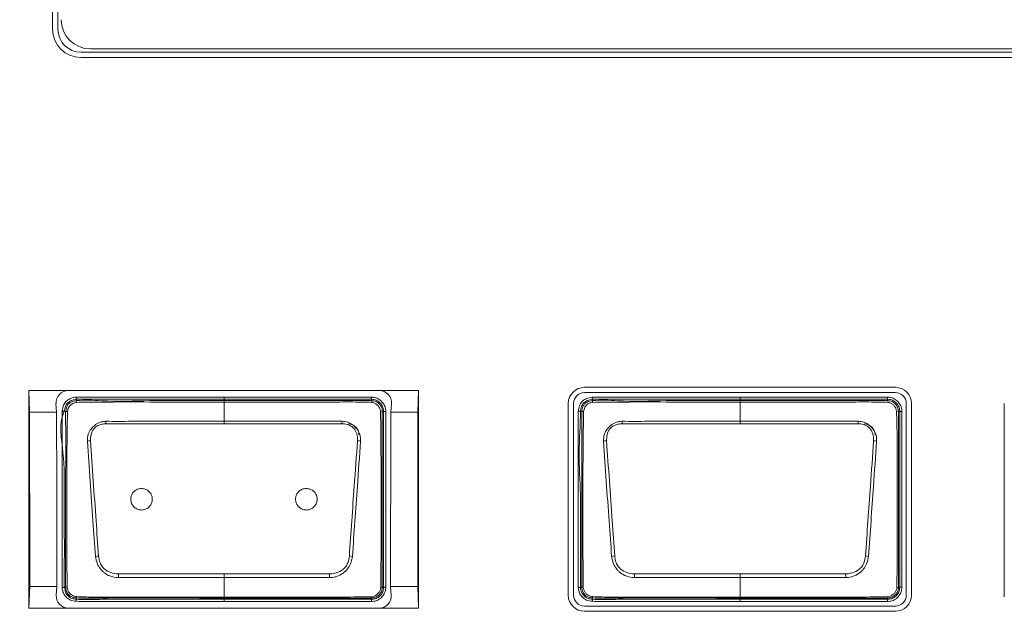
# Model space of a CAD drawing. Header units: millimetres. Extents: x 0 to 1118, y 0 to 864.
# Tile 239 of 248: x 851.07 to 862.42, y 689.43 to 696.25. Entities that reach past the tile are written whole.
import ezdxf

# ---------------------------------------------------------------- set-up
doc = ezdxf.new("R2010")
doc.units = ezdxf.units.MM
doc.styles.add('SLDTEXTSTYLE3', font='TXT', dxfattribs={"width": 0.605})
doc.dimstyles.new('SLDDIMSTYLE2', dxfattribs={"dimtxt": 3.175, "dimasz": 3.302, "dimexe": 0, "dimexo": 0.0625, "dimgap": 0.79375, "dimtad": 0, "dimtih": 1, "dimtoh": 1, "dimdec": 1, "dimlfac": 4, "dimrnd": 1e-09, "dimzin": 4, "dimdsep": 46, "dimtxsty": 'SLDTEXTSTYLE3', "dimsah": 1, "dimcen": 0.09, "dimadec": 0, "dimazin": 1, "dimtfac": 1, "dimtofl": 0, "dimtmove": 0, "dimatfit": 3, "dimfxl": 1, "dimfrac": 2, "dimtolj": 1, "dimtzin": 12, "dimarcsym": 0})

# ---------------------------------------------------------------- blocks, each defined once
blk = doc.blocks.new('_D_4')
at = {"color": 7, "linetype": 'Continuous', "lineweight": 0}
for p, q in [((672.61, 692.89), (672.61, 799.896)), ((911.768, 728.933), (911.768, 799.896)), ((672.61, 798.296), (786.156, 798.296)), ((911.768, 798.296), (798.221, 798.296))]:
    blk.add_line(p, q, dxfattribs=at)
for centre, start, end in [((791.604, 797.932), 153.4349, 206.5651), ((792.773, 797.932), 333.4349, 26.5651)]:
    blk.add_arc(centre, 5.448, start, end, dxfattribs=at)
for points in [[(672.61, 798.296), (675.912, 797.788), (675.912, 798.804)], [(911.768, 798.296), (908.466, 798.804), (908.466, 797.788)]]:
    blk.add_solid(points, dxfattribs=at)
at = {"color": 7, "linetype": 'Continuous', "lineweight": 0, "insert": (786.732, 799.588), "char_height": 3.175, "attachment_point": 1, "style": 'SLDTEXTSTYLE3'}
blk.add_mtext('957.0', dxfattribs=at)

msp = doc.modelspace()

# ---------------------------------------------------------------- linework, layer by layer
at = {"color": 7, "linetype": 'Continuous', "lineweight": 15}
for p, q in [((851.452, 713.467), (851.452, 696.142)), ((851.512, 696.142), (851.512, 713.467)), ((880.378, 695.877), (851.778, 695.877)), ((851.888, 695.915), (880.268, 695.915)), ((851.778, 695.817), (880.378, 695.817)), ((851.179, 691.977), (851.186, 691.727)), ((851.179, 691.977), (851.179, 689.467)), ((851.633, 691.977), (851.179, 691.977)), ((855.218, 691.977), (851.633, 691.977)), ((855.671, 691.977), (855.218, 691.977)), ((855.664, 691.727), (855.671, 691.977)), ((855.671, 689.467), (855.671, 691.977)), ((861.168, 692.014), (857.583, 692.014)), ((851.726, 691.875), (851.727, 691.86)), ((853.428, 691.9), (853.428, 691.875)), ((853.428, 691.9), (855.128, 691.9)), ((853.428, 691.86), (853.428, 691.875)), ((855.128, 691.875), (853.428, 691.875)), ((853.428, 691.86), (853.428, 691.844)), ((855.128, 691.875), (855.128, 691.9)), ((855.128, 691.86), (855.128, 691.875)), ((857.583, 691.953), (861.168, 691.953)), ((857.676, 691.875), (857.677, 691.86)), ((859.378, 691.875), (859.378, 691.9)), ((859.378, 691.9), (861.078, 691.9)), ((859.378, 691.86), (859.378, 691.875)), ((861.078, 691.875), (859.378, 691.875)), ((859.378, 691.86), (859.378, 691.844)), ((861.078, 691.875), (861.078, 691.9)), ((861.078, 691.86), (861.078, 691.875)), ((851.491, 691.827), (851.497, 691.727)), ((851.602, 691.735), (851.587, 691.737)), ((853.428, 691.622), (853.428, 691.844)), ((855.353, 691.727), (855.359, 691.827)), ((857.396, 691.827), (857.396, 689.617)), ((857.457, 689.617), (857.457, 691.827)), ((857.552, 691.735), (857.537, 691.737)), ((859.378, 691.622), (859.378, 691.844)), ((861.294, 691.827), (861.294, 689.617)), ((861.354, 689.617), (861.354, 691.827)), ((862.424, 691.827), (862.424, 689.599)), ((851.497, 691.727), (851.186, 691.727)), ((855.268, 691.735), (855.253, 691.735)), ((855.268, 689.71), (855.268, 691.735)), ((855.268, 691.735), (855.293, 691.735)), ((855.293, 691.735), (855.293, 689.71)), ((855.664, 691.727), (855.353, 691.727)), ((861.218, 691.735), (861.203, 691.735)), ((861.218, 689.71), (861.218, 691.735)), ((861.218, 691.735), (861.243, 691.735)), ((861.243, 691.735), (861.243, 689.71)), ((853.428, 691.594), (852.067, 691.594)), ((853.428, 691.622), (853.428, 691.594)), ((854.788, 691.594), (853.428, 691.594)), ((859.378, 691.594), (858.017, 691.594)), ((859.378, 691.622), (859.378, 691.594)), ((860.738, 691.594), (859.378, 691.594)), ((853.428, 689.862), (853.428, 689.819)), ((853.428, 689.593), (853.428, 689.819)), ((854.645, 689.819), (854.644, 689.862)), ((859.378, 689.862), (859.378, 689.819)), ((859.378, 689.593), (859.378, 689.819)), ((851.189, 689.717), (851.179, 689.467)), ((851.502, 689.717), (851.189, 689.717)), ((851.502, 689.717), (851.494, 689.617)), ((851.587, 689.708), (851.602, 689.71)), ((855.253, 689.71), (855.268, 689.71)), ((855.268, 689.71), (855.293, 689.71)), ((855.661, 689.717), (855.348, 689.717)), ((855.356, 689.617), (855.348, 689.717)), ((855.671, 689.467), (855.661, 689.717)), ((857.537, 689.708), (857.552, 689.71)), ((861.203, 689.71), (861.218, 689.71)), ((861.218, 689.71), (861.243, 689.71)), ((851.728, 689.586), (851.726, 689.571)), ((853.428, 689.593), (853.428, 689.584)), ((853.428, 689.584), (853.428, 689.569)), ((855.127, 689.569), (855.127, 689.584)), ((857.678, 689.586), (857.676, 689.571)), ((859.378, 689.593), (859.378, 689.584)), ((859.378, 689.584), (859.378, 689.569)), ((861.077, 689.569), (861.077, 689.584)), ((851.633, 689.467), (851.179, 689.467)), ((855.218, 689.467), (851.633, 689.467)), ((853.428, 689.569), (855.127, 689.569)), ((853.428, 689.569), (853.428, 689.544)), ((855.127, 689.544), (853.428, 689.544)), ((855.127, 689.569), (855.127, 689.544)), ((855.671, 689.467), (855.218, 689.467)), ((861.168, 689.491), (857.583, 689.491)), ((859.378, 689.569), (861.077, 689.569)), ((859.378, 689.544), (859.378, 689.569)), ((861.077, 689.544), (859.378, 689.544)), ((861.077, 689.569), (861.077, 689.544)), ((857.583, 689.431), (861.168, 689.431))]:
    msp.add_line(p, q, dxfattribs=at)
at = {"color": 7, "linetype": 'Continuous', "lineweight": 15, "flags": 128}
for points in [[(851.723, 691.9), (851.723, 691.895), (851.724, 691.891), (851.724, 691.886), (851.725, 691.883), (851.725, 691.88), (851.726, 691.877), (851.726, 691.876), (851.726, 691.875)], [(853.428, 691.875), (853.378, 691.875), (853.178, 691.875), (852.778, 691.875), (852.285, 691.875), (851.726, 691.875)], [(857.673, 691.9), (857.673, 691.895), (857.674, 691.891), (857.674, 691.886), (857.675, 691.883), (857.675, 691.88), (857.676, 691.877), (857.676, 691.876), (857.676, 691.875)], [(859.378, 691.875), (859.328, 691.875), (859.128, 691.875), (858.728, 691.875), (858.235, 691.875), (857.676, 691.875)], [(851.562, 691.74), (851.567, 691.739), (851.572, 691.739), (851.576, 691.738), (851.58, 691.738), (851.583, 691.737), (851.585, 691.737), (851.586, 691.737), (851.587, 691.737)], [(857.512, 691.74), (857.517, 691.739), (857.522, 691.739), (857.526, 691.738), (857.53, 691.738), (857.533, 691.737), (857.535, 691.737), (857.536, 691.737), (857.537, 691.737)], [(853.428, 691.622), (853.726, 691.622), (854.789, 691.622)], [(859.378, 691.622), (859.676, 691.622), (860.739, 691.622)], [(853.428, 689.819), (853.129, 689.819), (852.21, 689.819)], [(852.211, 689.862), (853.264, 689.862), (853.428, 689.862)], [(853.428, 689.862), (853.591, 689.862), (854.644, 689.862)], [(854.645, 689.819), (853.591, 689.819), (853.428, 689.819)], [(858.161, 689.862), (858.161, 689.856), (858.161, 689.85), (858.16, 689.844), (858.16, 689.838), (858.16, 689.833), (858.16, 689.828), (858.16, 689.823), (858.16, 689.819)], [(859.378, 689.819), (859.079, 689.819), (858.16, 689.819)], [(858.161, 689.862), (859.214, 689.862), (859.378, 689.862)], [(859.378, 689.862), (859.541, 689.862), (860.594, 689.862)], [(860.595, 689.819), (859.541, 689.819), (859.378, 689.819)], [(851.562, 689.705), (851.567, 689.706), (851.571, 689.706), (851.576, 689.707), (851.579, 689.707), (851.583, 689.707), (851.585, 689.708), (851.586, 689.708), (851.587, 689.708)], [(857.512, 689.705), (857.517, 689.706), (857.521, 689.706), (857.526, 689.707), (857.529, 689.707), (857.533, 689.707), (857.535, 689.708), (857.536, 689.708), (857.537, 689.708)]]:
    msp.add_lwpolyline(points, dxfattribs=at)
at = {"color": 7, "linetype": 'Continuous', "lineweight": 15}
for centre, radius, start, end in [((851.888, 696.252), 0.337, 180, 270), ((851.778, 696.142), 0.326, 180, 270), ((851.778, 696.142), 0.265, 180, 270), ((857.583, 691.827), 0.186, 90, 180), ((861.168, 691.827), 0.186, 0, 90), ((851.823, 691.853), 0.0956, 175.7993, 188.1142), ((855.099, 691.841), 0.034, 355.9124, 33.6799), ((857.583, 691.827), 0.126, 90, 180), ((857.772, 691.853), 0.0948, 175.7273, 188.1446), ((861.049, 691.841), 0.034, 355.9505, 33.6794), ((861.168, 691.827), 0.126, 0, 90), ((855.234, 691.705), 0.0357, 57.5184, 94.0756), ((861.184, 691.705), 0.0357, 57.5184, 94.0756), ((851.604, 691.606), 0.129, 81.4721, 90.8146), ((857.554, 691.606), 0.129, 81.4704, 90.8163), ((845.913, 691.352), 6.159, 2.2468, 2.5075), ((862.085, 691.307), 7.303, 177.5281, 177.748), ((854.859, 691.466), 0.125, 0, 90), ((850.72, 691.307), 7.303, 2.252, 2.4719), ((866.892, 691.352), 6.159, 177.4925, 177.7532), ((860.809, 691.466), 0.125, 0, 90), ((851.901, 691.051), 0.346, 92.0742, 97.8925), ((854.955, 691.051), 0.346, 82.1055, 87.9285), ((857.85, 691.051), 0.346, 92.0718, 97.8949), ((860.905, 691.051), 0.346, 82.1078, 87.9261), ((852.073, 689.213), 0.86, 96.0669, 98.4321), ((854.782, 689.208), 0.866, 81.5752, 83.9262), ((858.023, 689.208), 0.866, 96.0745, 98.4245), ((860.732, 689.214), 0.86, 81.5676, 83.9338), ((875.907, 689.082), 23.709, 178.1136, 178.2177), ((836.898, 689.082), 23.709, 1.7823, 1.8864), ((851.604, 689.828), 0.118, 269.0625, 277.557), ((855.236, 689.732), 0.0281, 266.5353, 305.8866), ((857.554, 689.828), 0.119, 269.0689, 277.5506), ((861.186, 689.732), 0.028, 266.5017, 305.9328), ((851.774, 689.595), 0.0475, 173.4259, 191.0375), ((855.111, 689.598), 0.0218, 320.4016, 2.6746), ((857.583, 689.617), 0.186, 180, 270), ((857.583, 689.617), 0.126, 180, 270), ((857.724, 689.595), 0.0473, 173.3975, 191.066), ((861.061, 689.598), 0.0218, 320.4589, 2.6173), ((861.168, 689.617), 0.186, 270, 0), ((861.168, 689.617), 0.126, 270, 0), ((833.758, 691.025), 18.027, 355.2928, 355.3722), ((866.037, 688.875), 8.389, 175.2472, 175.4179)]:
    msp.add_arc(centre, radius, start, end, dxfattribs=at)
for centre, major_axis, ratio, start_param, end_param in [((851.633, 691.835), (0, 0.142), 0.998298, 0, 1.629147), ((855.218, 691.835), (0, 0.142), 0.998298, 4.654038, 6.283185), ((850.921, 689.717), (0, 15.312), 0.017455, 4.712389, 4.844039), ((850.967, 689.717), (0, 15.312), 0.034921, 4.712389, 4.844039), ((855.883, 689.717), (0, 15.312), 0.034921, 1.439146, 1.570796), ((855.929, 689.717), (0, 15.312), 0.017455, 1.439146, 1.570796), ((851.633, 689.606), (0, 0.139), 0.997045, 1.493895, 3.141593), ((855.218, 689.606), (0, 0.139), 0.997045, 3.141593, 4.78929)]:
    msp.add_ellipse(centre, major_axis=major_axis, ratio=ratio, start_param=start_param, end_param=end_param, dxfattribs=at)
for points, knots in [([(851.562, 691.74), (851.566, 691.763), (851.572, 691.802), (851.604, 691.85), (851.644, 691.881), (851.686, 691.895), (851.713, 691.899), (851.723, 691.9)], [0, 0, 0, 0, 0.276233, 0.475056, 0.673985, 0.875324, 1, 1, 1, 1]), ([(851.726, 691.875), (851.726, 691.875), (851.705, 691.873), (851.67, 691.866), (851.628, 691.839), (851.6, 691.801), (851.591, 691.764), (851.588, 691.741), (851.587, 691.737)], [0, 0, 0, 0, 0.000069, 0.287539, 0.483941, 0.679069, 0.93686, 1, 1, 1, 1]), ([(851.602, 691.735), (851.602, 691.735), (851.611, 691.752), (851.608, 691.785), (851.634, 691.822), (851.665, 691.846), (851.698, 691.856), (851.72, 691.859), (851.727, 691.86), (851.727, 691.86)], [0, 0, 0, 0, 0.000085, 0.288375, 0.476848, 0.664019, 0.882768, 0.999923, 1, 1, 1, 1]), ([(851.723, 691.9), (851.858, 691.9), (852.129, 691.9), (852.697, 691.9), (853.13, 691.9), (853.428, 691.9)], [0, 0, 0, 0, 0.238092, 0.476192, 1, 1, 1, 1]), ([(851.727, 691.86), (851.727, 691.86), (851.822, 691.871), (852.106, 691.848), (852.574, 691.864), (853.045, 691.86), (853.33, 691.86), (853.428, 691.86)], [0, 0, 0, 0, 0.0000088, 0.1686192, 0.4982898, 0.8274341, 1, 1, 1, 1]), ([(853.428, 691.86), (853.614, 691.86), (853.987, 691.86), (854.432, 691.86), (854.771, 691.86), (854.965, 691.86), (855.087, 691.86), (855.128, 691.86), (855.128, 691.86)], [0, 0, 0, 0, 0.3291491, 0.6582938, 0.7848978, 0.9280243, 0.9999912, 1, 1, 1, 1]), ([(855.128, 691.9), (855.141, 691.899), (855.172, 691.897), (855.219, 691.876), (855.261, 691.838), (855.288, 691.789), (855.292, 691.752), (855.293, 691.735)], [0, 0, 0, 0, 0.151122, 0.365607, 0.580257, 0.795213, 1, 1, 1, 1]), ([(855.268, 691.735), (855.268, 691.735), (855.268, 691.75), (855.263, 691.781), (855.241, 691.823), (855.205, 691.855), (855.166, 691.873), (855.139, 691.875), (855.128, 691.875)], [0, 0, 0, 0, 0.000068, 0.204831, 0.419781, 0.634408, 0.848863, 1, 1, 1, 1]), ([(855.128, 691.86), (855.128, 691.86), (855.138, 691.86), (855.162, 691.857), (855.198, 691.841), (855.229, 691.812), (855.249, 691.775), (855.253, 691.748), (855.253, 691.735), (855.253, 691.735)], [0, 0, 0, 0, 0.000076, 0.159903, 0.374054, 0.588095, 0.794096, 0.999924, 1, 1, 1, 1]), ([(857.512, 691.74), (857.513, 691.745), (857.516, 691.77), (857.527, 691.813), (857.561, 691.858), (857.61, 691.89), (857.65, 691.896), (857.673, 691.9)], [0, 0, 0, 0, 0.058139, 0.312482, 0.516431, 0.720005, 1, 1, 1, 1]), ([(857.676, 691.875), (857.676, 691.875), (857.655, 691.873), (857.62, 691.866), (857.578, 691.839), (857.55, 691.801), (857.541, 691.764), (857.538, 691.741), (857.537, 691.737)], [0, 0, 0, 0, 0.000069, 0.287537, 0.483939, 0.679066, 0.936855, 1, 1, 1, 1]), ([(857.552, 691.735), (857.552, 691.735), (857.552, 691.754), (857.561, 691.785), (857.584, 691.823), (857.616, 691.847), (857.649, 691.856), (857.67, 691.859), (857.677, 691.86), (857.677, 691.86)], [0, 0, 0, 0, 0.000076, 0.292143, 0.481333, 0.668477, 0.889279, 0.999923, 1, 1, 1, 1]), ([(857.673, 691.9), (857.86, 691.9), (858.234, 691.9), (858.803, 691.9), (859.184, 691.9), (859.378, 691.9)], [0, 0, 0, 0, 0.329436, 0.6588719, 1, 1, 1, 1]), ([(857.677, 691.86), (857.677, 691.86), (857.772, 691.871), (858.056, 691.848), (858.524, 691.864), (858.995, 691.86), (859.28, 691.86), (859.378, 691.86)], [0, 0, 0, 0, 0.0000088, 0.16862, 0.498292, 0.8274378, 1, 1, 1, 1]), ([(859.378, 691.86), (859.564, 691.86), (859.937, 691.86), (860.382, 691.86), (860.721, 691.86), (860.915, 691.86), (861.037, 691.86), (861.078, 691.86), (861.078, 691.86)], [0, 0, 0, 0, 0.329149, 0.658298, 0.784898, 0.928029, 0.999991, 1, 1, 1, 1]), ([(861.078, 691.9), (861.091, 691.899), (861.122, 691.897), (861.169, 691.876), (861.211, 691.838), (861.238, 691.789), (861.242, 691.752), (861.243, 691.735)], [0, 0, 0, 0, 0.15112, 0.365628, 0.580254, 0.795221, 1, 1, 1, 1]), ([(861.218, 691.735), (861.218, 691.735), (861.218, 691.75), (861.213, 691.781), (861.191, 691.823), (861.155, 691.855), (861.116, 691.873), (861.089, 691.875), (861.078, 691.875)], [0, 0, 0, 0, 0.000068, 0.204822, 0.419785, 0.634383, 0.848866, 1, 1, 1, 1]), ([(861.078, 691.86), (861.078, 691.86), (861.088, 691.86), (861.112, 691.857), (861.148, 691.841), (861.179, 691.812), (861.199, 691.775), (861.203, 691.748), (861.203, 691.735), (861.203, 691.735)], [0, 0, 0, 0, 0.0000759, 0.1599021, 0.3740865, 0.5880976, 0.794097, 0.999924, 1, 1, 1, 1]), ([(851.587, 691.737), (851.587, 691.737), (851.516, 691.594), (851.592, 691.251), (851.585, 690.784), (851.588, 690.264), (851.587, 689.907), (851.587, 689.708)], [0, 0, 0, 0, 0.000008, 0.235196, 0.471316, 0.705749, 1, 1, 1, 1]), ([(851.562, 689.705), (851.562, 689.873), (851.562, 690.208), (851.562, 690.715), (851.562, 691.225), (851.562, 691.568), (851.562, 691.74)], [0, 0, 0, 0, 0.2472, 0.49439, 0.747195, 1, 1, 1, 1]), ([(851.728, 691.84), (851.721, 691.838), (851.702, 691.835), (851.675, 691.824), (851.652, 691.805), (851.632, 691.776), (851.627, 691.75), (851.623, 691.733)], [0, 0, 0, 0, 0.13483, 0.357153, 0.519713, 0.683252, 1, 1, 1, 1]), ([(853.428, 691.844), (853.328, 691.844), (853.044, 691.844), (852.573, 691.844), (852.106, 691.845), (851.824, 691.841), (851.728, 691.84)], [0, 0, 0, 0, 0.1755, 0.50192, 0.831625, 1, 1, 1, 1]), ([(855.133, 691.839), (855.09, 691.841), (854.966, 691.845), (854.762, 691.844), (854.438, 691.844), (854.032, 691.844), (853.669, 691.844), (853.467, 691.844), (853.428, 691.844)], [0, 0, 0, 0, 0.075738, 0.217696, 0.360253, 0.645409, 0.930556, 1, 1, 1, 1]), ([(855.231, 691.74), (855.23, 691.75), (855.226, 691.77), (855.209, 691.797), (855.185, 691.82), (855.159, 691.835), (855.14, 691.838), (855.133, 691.839)], [0, 0, 0, 0, 0.190909, 0.40666, 0.631045, 0.851519, 1, 1, 1, 1]), ([(855.235, 689.704), (855.236, 689.811), (855.239, 690.023), (855.238, 690.446), (855.239, 690.863), (855.238, 691.226), (855.237, 691.429), (855.237, 691.583), (855.233, 691.687), (855.231, 691.74)], [0, 0, 0, 0, 0.157294, 0.312474, 0.622468, 0.772195, 0.847355, 0.921427, 1, 1, 1, 1]), ([(857.512, 689.705), (857.512, 689.905), (857.512, 690.264), (857.512, 690.782), (857.512, 691.26), (857.512, 691.58), (857.512, 691.74)], [0, 0, 0, 0, 0.294817, 0.528637, 0.764318, 1, 1, 1, 1]), ([(857.537, 691.737), (857.537, 691.737), (857.537, 691.578), (857.509, 691.259), (857.544, 690.782), (857.535, 690.265), (857.536, 689.907), (857.537, 689.708)], [0, 0, 0, 0, 0.000007, 0.235195, 0.471316, 0.705749, 1, 1, 1, 1]), ([(857.678, 691.84), (857.671, 691.838), (857.653, 691.835), (857.626, 691.824), (857.602, 691.806), (857.582, 691.776), (857.577, 691.751), (857.573, 691.733)], [0, 0, 0, 0, 0.127477, 0.353009, 0.515855, 0.67968, 1, 1, 1, 1]), ([(859.378, 691.844), (859.278, 691.844), (858.994, 691.844), (858.523, 691.844), (858.056, 691.845), (857.774, 691.841), (857.678, 691.84)], [0, 0, 0, 0, 0.1755, 0.501916, 0.831625, 1, 1, 1, 1]), ([(861.083, 691.839), (861.04, 691.841), (860.916, 691.845), (860.712, 691.844), (860.388, 691.844), (859.982, 691.844), (859.619, 691.844), (859.417, 691.844), (859.378, 691.844)], [0, 0, 0, 0, 0.075737, 0.217696, 0.360251, 0.645411, 0.930557, 1, 1, 1, 1]), ([(861.181, 691.74), (861.18, 691.75), (861.176, 691.77), (861.159, 691.797), (861.135, 691.82), (861.109, 691.835), (861.091, 691.838), (861.083, 691.839)], [0, 0, 0, 0, 0.190904, 0.406686, 0.631078, 0.851515, 1, 1, 1, 1]), ([(861.185, 689.704), (861.186, 689.811), (861.189, 690.023), (861.188, 690.446), (861.189, 690.863), (861.188, 691.226), (861.187, 691.429), (861.187, 691.583), (861.183, 691.687), (861.181, 691.74)], [0, 0, 0, 0, 0.157294, 0.312474, 0.622468, 0.772195, 0.847355, 0.921427, 1, 1, 1, 1]), ([(851.602, 689.71), (851.602, 689.71), (851.602, 689.8), (851.602, 690.015), (851.602, 690.406), (851.601, 690.89), (851.605, 691.364), (851.602, 691.641), (851.602, 691.735), (851.602, 691.735)], [0, 0, 0, 0, 0.000008, 0.149192, 0.296266, 0.589844, 0.860507, 0.999993, 1, 1, 1, 1]), ([(851.623, 691.733), (851.622, 691.64), (851.617, 691.363), (851.616, 690.889), (851.617, 690.409), (851.616, 690.011), (851.619, 689.811), (851.62, 689.711)], [0, 0, 0, 0, 0.138888, 0.409934, 0.703873, 0.851045, 1, 1, 1, 1]), ([(855.253, 691.735), (855.253, 691.735), (855.253, 691.684), (855.253, 691.582), (855.253, 691.429), (855.253, 691.226), (855.253, 690.863), (855.253, 690.446), (855.253, 690.025), (855.253, 689.815), (855.253, 689.71), (855.253, 689.71)], [0, 0, 0, 0, 0.000007, 0.075686, 0.15099, 0.226275, 0.376845, 0.688419, 0.844208, 0.999993, 1, 1, 1, 1]), ([(857.552, 689.71), (857.552, 689.71), (857.552, 689.8), (857.552, 690.015), (857.552, 690.406), (857.551, 690.89), (857.555, 691.364), (857.552, 691.641), (857.552, 691.735), (857.552, 691.735)], [0, 0, 0, 0, 0.000008, 0.149192, 0.296266, 0.589844, 0.860507, 0.999993, 1, 1, 1, 1]), ([(857.573, 691.733), (857.572, 691.64), (857.567, 691.363), (857.566, 690.889), (857.567, 690.409), (857.566, 690.011), (857.569, 689.811), (857.57, 689.711)], [0, 0, 0, 0, 0.138888, 0.409935, 0.703873, 0.851045, 1, 1, 1, 1]), ([(861.203, 691.735), (861.203, 691.735), (861.203, 691.684), (861.203, 691.582), (861.203, 691.429), (861.203, 691.226), (861.203, 690.863), (861.203, 690.446), (861.203, 690.025), (861.203, 689.815), (861.203, 689.71), (861.203, 689.71)], [0, 0, 0, 0, 0.000007, 0.075686, 0.15099, 0.226275, 0.376845, 0.688419, 0.844208, 0.999993, 1, 1, 1, 1]), ([(851.853, 691.394), (851.854, 691.421), (851.856, 691.471), (851.885, 691.521), (851.915, 691.556), (851.951, 691.589), (852.006, 691.617), (852.048, 691.62), (852.066, 691.622)], [0, 0, 0, 0, 0.236041, 0.42619, 0.477743, 0.637262, 0.844617, 1, 1, 1, 1]), ([(852.067, 691.594), (852.051, 691.592), (852.014, 691.589), (851.963, 691.57), (851.917, 691.529), (851.89, 691.469), (851.889, 691.421), (851.888, 691.397)], [0, 0, 0, 0, 0.160657, 0.368998, 0.524124, 0.76287, 1, 1, 1, 1]), ([(852.066, 691.622), (852.116, 691.621), (852.265, 691.621), (852.514, 691.622), (852.815, 691.621), (853.12, 691.622), (853.325, 691.622), (853.428, 691.622)], [0, 0, 0, 0, 0.109646, 0.328736, 0.547826, 0.773916, 1, 1, 1, 1]), ([(854.967, 691.397), (854.967, 691.412), (854.967, 691.45), (854.951, 691.501), (854.927, 691.539), (854.895, 691.567), (854.849, 691.588), (854.808, 691.592), (854.788, 691.594)], [0, 0, 0, 0, 0.150041, 0.377629, 0.518715, 0.593819, 0.797698, 1, 1, 1, 1]), ([(854.789, 691.622), (854.812, 691.619), (854.858, 691.615), (854.907, 691.585), (854.943, 691.553), (854.976, 691.515), (854.994, 691.474), (855.002, 691.431), (855.002, 691.411), (855.002, 691.394)], [0, 0, 0, 0, 0.196951, 0.400469, 0.477518, 0.621983, 0.827104, 0.852197, 1, 1, 1, 1]), ([(857.803, 691.394), (857.804, 691.421), (857.806, 691.471), (857.835, 691.521), (857.865, 691.556), (857.901, 691.589), (857.956, 691.617), (857.998, 691.62), (858.016, 691.622)], [0, 0, 0, 0, 0.236034, 0.426179, 0.477732, 0.637248, 0.844599, 1, 1, 1, 1]), ([(858.017, 691.594), (858.001, 691.592), (857.964, 691.589), (857.913, 691.57), (857.867, 691.529), (857.84, 691.469), (857.839, 691.421), (857.838, 691.397)], [0, 0, 0, 0, 0.160633, 0.368998, 0.524125, 0.762872, 1, 1, 1, 1]), ([(858.016, 691.622), (858.066, 691.621), (858.215, 691.621), (858.464, 691.622), (858.765, 691.621), (859.07, 691.622), (859.275, 691.622), (859.378, 691.622)], [0, 0, 0, 0, 0.109647, 0.328738, 0.547829, 0.773914, 1, 1, 1, 1]), ([(860.917, 691.397), (860.917, 691.412), (860.917, 691.45), (860.901, 691.501), (860.877, 691.539), (860.845, 691.567), (860.799, 691.588), (860.758, 691.592), (860.738, 691.594)], [0, 0, 0, 0, 0.15004, 0.377633, 0.518719, 0.593822, 0.797699, 1, 1, 1, 1]), ([(860.739, 691.622), (860.762, 691.619), (860.809, 691.615), (860.857, 691.585), (860.893, 691.553), (860.926, 691.515), (860.944, 691.474), (860.952, 691.431), (860.952, 691.411), (860.952, 691.394)], [0, 0, 0, 0, 0.196952, 0.400472, 0.477521, 0.621987, 0.827101, 0.852194, 1, 1, 1, 1]), ([(851.888, 691.397), (851.899, 691.243), (851.921, 690.937), (851.952, 690.494), (851.972, 690.205), (851.982, 690.069)], [0, 0, 0, 0, 0.347305, 0.694424, 1, 1, 1, 1]), ([(854.873, 690.069), (854.883, 690.203), (854.901, 690.472), (854.932, 690.915), (854.955, 691.223), (854.967, 691.397)], [0, 0, 0, 0, 0.302974, 0.605825, 1, 1, 1, 1]), ([(857.838, 691.397), (857.849, 691.243), (857.871, 690.937), (857.902, 690.494), (857.922, 690.205), (857.932, 690.069)], [0, 0, 0, 0, 0.347305, 0.694424, 1, 1, 1, 1]), ([(860.823, 690.069), (860.833, 690.203), (860.851, 690.472), (860.882, 690.915), (860.905, 691.223), (860.917, 691.397)], [0, 0, 0, 0, 0.302974, 0.605825, 1, 1, 1, 1]), ([(851.947, 690.065), (851.937, 690.2), (851.916, 690.49), (851.885, 690.933), (851.864, 691.24), (851.853, 691.394)], [0, 0, 0, 0, 0.306049, 0.65253, 1, 1, 1, 1]), ([(855.002, 691.394), (854.99, 691.219), (854.968, 690.911), (854.937, 690.468), (854.918, 690.199), (854.908, 690.065)], [0, 0, 0, 0, 0.394267, 0.696551, 1, 1, 1, 1]), ([(857.897, 690.065), (857.887, 690.2), (857.866, 690.49), (857.835, 690.933), (857.814, 691.24), (857.803, 691.394)], [0, 0, 0, 0, 0.306049, 0.65253, 1, 1, 1, 1]), ([(860.952, 691.394), (860.94, 691.219), (860.918, 690.911), (860.887, 690.468), (860.868, 690.199), (860.858, 690.065)], [0, 0, 0, 0, 0.394267, 0.696551, 1, 1, 1, 1]), ([(852.478, 690.847), (852.492, 690.846), (852.519, 690.843), (852.557, 690.822), (852.585, 690.79), (852.601, 690.751), (852.603, 690.709), (852.591, 690.668), (852.567, 690.633), (852.532, 690.609), (852.491, 690.597), (852.448, 690.6), (852.409, 690.617), (852.378, 690.645), (852.357, 690.683), (852.351, 690.724), (852.358, 690.766), (852.379, 690.803), (852.411, 690.831), (852.446, 690.845), (852.469, 690.847), (852.478, 690.847)], [0, 0, 0, 0, 0.053664, 0.107335, 0.161011, 0.2147, 0.268405, 0.322117, 0.375826, 0.429523, 0.483202, 0.536873, 0.590541, 0.644206, 0.697895, 0.751596, 0.805308, 0.85902, 0.912718, 0.966401, 1, 1, 1, 1]), ([(854.378, 690.847), (854.392, 690.846), (854.419, 690.843), (854.457, 690.822), (854.485, 690.79), (854.501, 690.751), (854.503, 690.709), (854.491, 690.668), (854.467, 690.633), (854.432, 690.609), (854.391, 690.597), (854.348, 690.6), (854.309, 690.617), (854.278, 690.645), (854.257, 690.683), (854.251, 690.724), (854.258, 690.766), (854.279, 690.803), (854.311, 690.831), (854.346, 690.845), (854.369, 690.847), (854.378, 690.847)], [0, 0, 0, 0, 0.053664, 0.107335, 0.161005, 0.214697, 0.268402, 0.322112, 0.375826, 0.429523, 0.483202, 0.536864, 0.590532, 0.644205, 0.697889, 0.75159, 0.805301, 0.859013, 0.912717, 0.966401, 1, 1, 1, 1]), ([(852.21, 689.819), (852.176, 689.823), (852.118, 689.829), (852.059, 689.865), (852.024, 689.896), (851.995, 689.93), (851.961, 689.984), (851.952, 690.035), (851.947, 690.065)], [0, 0, 0, 0, 0.256998, 0.435762, 0.518339, 0.608052, 0.775868, 1, 1, 1, 1]), ([(851.982, 690.069), (851.986, 690.043), (851.993, 689.998), (852.019, 689.948), (852.06, 689.907), (852.122, 689.871), (852.181, 689.865), (852.211, 689.862)], [0, 0, 0, 0, 0.2314657, 0.3974148, 0.4815279, 0.7415602, 1, 1, 1, 1]), ([(854.644, 689.862), (854.663, 689.864), (854.712, 689.867), (854.775, 689.894), (854.829, 689.937), (854.862, 689.996), (854.869, 690.042), (854.873, 690.069)], [0, 0, 0, 0, 0.1694213, 0.4225235, 0.5936394, 0.76357, 1, 1, 1, 1]), ([(854.908, 690.065), (854.903, 690.035), (854.894, 689.982), (854.852, 689.918), (854.799, 689.864), (854.747, 689.838), (854.694, 689.823), (854.667, 689.821), (854.645, 689.819)], [0, 0, 0, 0, 0.2290497, 0.4012089, 0.5780335, 0.7973716, 0.8335759, 1, 1, 1, 1]), ([(858.16, 689.819), (858.126, 689.823), (858.068, 689.829), (858.009, 689.865), (857.974, 689.896), (857.945, 689.93), (857.911, 689.984), (857.902, 690.035), (857.897, 690.065)], [0, 0, 0, 0, 0.25698, 0.435745, 0.518337, 0.60805, 0.775867, 1, 1, 1, 1]), ([(857.932, 690.069), (857.936, 690.043), (857.943, 689.998), (857.969, 689.948), (858.01, 689.907), (858.072, 689.871), (858.131, 689.865), (858.161, 689.862)], [0, 0, 0, 0, 0.231467, 0.397417, 0.481546, 0.74158, 1, 1, 1, 1]), ([(860.594, 689.862), (860.613, 689.864), (860.662, 689.867), (860.725, 689.894), (860.779, 689.937), (860.812, 689.996), (860.819, 690.042), (860.823, 690.069)], [0, 0, 0, 0, 0.169419, 0.422537, 0.59365, 0.763578, 1, 1, 1, 1]), ([(860.858, 690.065), (860.853, 690.035), (860.844, 689.982), (860.802, 689.918), (860.749, 689.864), (860.697, 689.838), (860.644, 689.823), (860.617, 689.821), (860.595, 689.819)], [0, 0, 0, 0, 0.229043, 0.4012, 0.578036, 0.797355, 0.833559, 1, 1, 1, 1]), ([(851.724, 689.546), (851.701, 689.549), (851.66, 689.554), (851.611, 689.588), (851.579, 689.63), (851.566, 689.672), (851.563, 689.696), (851.562, 689.705)], [0, 0, 0, 0, 0.276614, 0.489434, 0.702468, 0.894256, 1, 1, 1, 1]), ([(851.587, 689.708), (851.587, 689.708), (851.597, 689.688), (851.594, 689.648), (851.629, 689.607), (851.665, 689.58), (851.701, 689.573), (851.721, 689.571), (851.726, 689.571)], [0, 0, 0, 0, 0.000077, 0.304102, 0.511833, 0.716005, 0.924859, 1, 1, 1, 1]), ([(851.728, 689.586), (851.728, 689.586), (851.715, 689.587), (851.69, 689.59), (851.653, 689.606), (851.623, 689.636), (851.605, 689.672), (851.607, 689.7), (851.602, 689.71), (851.602, 689.71)], [0, 0, 0, 0, 0.0000765, 0.1973285, 0.3879678, 0.6047444, 0.8311029, 0.9999148, 1, 1, 1, 1]), ([(851.62, 689.711), (851.621, 689.7), (851.625, 689.678), (851.64, 689.648), (851.663, 689.624), (851.692, 689.607), (851.715, 689.603), (851.727, 689.6)], [0, 0, 0, 0, 0.189128, 0.39968, 0.598854, 0.771985, 1, 1, 1, 1]), ([(855.127, 689.569), (855.143, 689.57), (855.173, 689.573), (855.215, 689.597), (855.248, 689.632), (855.266, 689.672), (855.267, 689.699), (855.268, 689.71)], [0, 0, 0, 0, 0.2046734, 0.4198517, 0.6343896, 0.8487974, 1, 1, 1, 1]), ([(855.293, 689.71), (855.292, 689.697), (855.29, 689.665), (855.269, 689.618), (855.231, 689.576), (855.182, 689.549), (855.145, 689.546), (855.127, 689.544)], [0, 0, 0, 0, 0.151186, 0.365632, 0.580219, 0.795391, 1, 1, 1, 1]), ([(855.253, 689.71), (855.253, 689.71), (855.253, 689.699), (855.25, 689.675), (855.234, 689.639), (855.205, 689.608), (855.168, 689.589), (855.141, 689.584), (855.128, 689.584), (855.128, 689.584)], [0, 0, 0, 0, 0.000076, 0.162068, 0.37216, 0.585975, 0.793117, 0.999924, 1, 1, 1, 1]), ([(855.132, 689.599), (855.143, 689.601), (855.165, 689.606), (855.193, 689.625), (855.217, 689.651), (855.231, 689.678), (855.234, 689.697), (855.235, 689.704)], [0, 0, 0, 0, 0.197466, 0.427883, 0.636781, 0.855629, 1, 1, 1, 1]), ([(857.674, 689.546), (857.651, 689.549), (857.61, 689.554), (857.561, 689.588), (857.529, 689.63), (857.516, 689.672), (857.513, 689.696), (857.512, 689.705)], [0, 0, 0, 0, 0.276639, 0.489456, 0.702468, 0.894254, 1, 1, 1, 1]), ([(857.537, 689.708), (857.537, 689.708), (857.537, 689.686), (857.547, 689.649), (857.578, 689.607), (857.616, 689.58), (857.651, 689.573), (857.671, 689.571), (857.676, 689.571)], [0, 0, 0, 0, 0.000069, 0.3041, 0.511831, 0.715973, 0.924859, 1, 1, 1, 1]), ([(857.678, 689.586), (857.678, 689.586), (857.665, 689.587), (857.64, 689.59), (857.603, 689.606), (857.573, 689.636), (857.558, 689.673), (857.552, 689.699), (857.552, 689.71), (857.552, 689.71)], [0, 0, 0, 0, 0.000077, 0.197326, 0.387997, 0.604743, 0.831114, 0.999924, 1, 1, 1, 1]), ([(857.57, 689.711), (857.571, 689.7), (857.575, 689.678), (857.59, 689.648), (857.613, 689.624), (857.642, 689.607), (857.665, 689.603), (857.677, 689.6)], [0, 0, 0, 0, 0.189125, 0.399675, 0.598816, 0.771945, 1, 1, 1, 1]), ([(861.077, 689.569), (861.093, 689.57), (861.123, 689.573), (861.165, 689.597), (861.198, 689.632), (861.216, 689.672), (861.217, 689.699), (861.218, 689.71)], [0, 0, 0, 0, 0.2046757, 0.4198264, 0.6343896, 0.8487998, 1, 1, 1, 1]), ([(861.243, 689.71), (861.242, 689.697), (861.24, 689.665), (861.219, 689.618), (861.181, 689.576), (861.132, 689.549), (861.095, 689.546), (861.077, 689.544)], [0, 0, 0, 0, 0.151185, 0.365645, 0.580216, 0.795417, 1, 1, 1, 1]), ([(861.203, 689.71), (861.203, 689.71), (861.203, 689.699), (861.2, 689.675), (861.184, 689.639), (861.155, 689.608), (861.118, 689.589), (861.091, 689.584), (861.078, 689.584), (861.078, 689.584)], [0, 0, 0, 0, 0.000076, 0.162065, 0.37214, 0.585977, 0.793082, 0.999924, 1, 1, 1, 1]), ([(861.082, 689.599), (861.093, 689.601), (861.115, 689.606), (861.143, 689.625), (861.167, 689.651), (861.181, 689.678), (861.184, 689.697), (861.185, 689.704)], [0, 0, 0, 0, 0.197468, 0.427889, 0.636789, 0.855618, 1, 1, 1, 1]), ([(851.727, 689.6), (851.801, 689.598), (852.017, 689.59), (852.378, 689.594), (852.808, 689.593), (853.158, 689.593), (853.365, 689.593), (853.428, 689.593)], [0, 0, 0, 0, 0.129882, 0.382752, 0.635796, 0.888845, 1, 1, 1, 1]), ([(853.428, 689.584), (853.24, 689.584), (852.865, 689.585), (852.372, 689.584), (851.993, 689.585), (851.801, 689.58), (851.728, 689.586), (851.728, 689.586)], [0, 0, 0, 0, 0.330741, 0.661483, 0.870165, 0.999991, 1, 1, 1, 1]), ([(853.428, 689.593), (853.461, 689.593), (853.628, 689.593), (854.061, 689.594), (854.596, 689.59), (854.997, 689.597), (855.132, 689.599)], [0, 0, 0, 0, 0.0586536, 0.2932638, 0.7624841, 1, 1, 1, 1]), ([(855.127, 689.584), (854.994, 689.584), (854.595, 689.584), (854.028, 689.584), (853.595, 689.584), (853.428, 689.584)], [0, 0, 0, 0, 0.235994, 0.704164, 1, 1, 1, 1]), ([(855.128, 689.584), (855.128, 689.584), (855.127, 689.584), (855.127, 689.584), (855.127, 689.584)], [0, 0, 0, 0, 0.220486, 1, 1, 1, 1]), ([(857.677, 689.6), (857.751, 689.598), (857.967, 689.59), (858.328, 689.594), (858.758, 689.593), (859.108, 689.593), (859.315, 689.593), (859.378, 689.593)], [0, 0, 0, 0, 0.129883, 0.382749, 0.635799, 0.888849, 1, 1, 1, 1]), ([(859.378, 689.584), (859.19, 689.584), (858.815, 689.585), (858.322, 689.584), (857.943, 689.585), (857.751, 689.58), (857.678, 689.586), (857.678, 689.586)], [0, 0, 0, 0, 0.330743, 0.661481, 0.870169, 0.999991, 1, 1, 1, 1]), ([(859.378, 689.593), (859.411, 689.593), (859.578, 689.593), (860.011, 689.594), (860.546, 689.59), (860.947, 689.597), (861.082, 689.599)], [0, 0, 0, 0, 0.058653, 0.293262, 0.762481, 1, 1, 1, 1]), ([(861.077, 689.584), (860.944, 689.584), (860.545, 689.584), (859.978, 689.584), (859.545, 689.584), (859.378, 689.584)], [0, 0, 0, 0, 0.235997, 0.704166, 1, 1, 1, 1]), ([(861.078, 689.584), (861.078, 689.584), (861.077, 689.584), (861.077, 689.584), (861.077, 689.584)], [0, 0, 0, 0, 0.247445, 1, 1, 1, 1]), ([(853.428, 689.544), (853.411, 689.544), (853.328, 689.544), (852.978, 689.544), (852.588, 689.544), (852.184, 689.544), (851.967, 689.542), (851.805, 689.545), (851.724, 689.546)], [0, 0, 0, 0, 0.029357, 0.146785, 0.616487, 0.715591, 0.857621, 1, 1, 1, 1]), ([(851.726, 689.571), (851.726, 689.571), (851.806, 689.564), (851.967, 689.57), (852.289, 689.569), (852.654, 689.569), (853.06, 689.569), (853.305, 689.569), (853.428, 689.569)], [0, 0, 0, 0, 0.000009, 0.141103, 0.283602, 0.567926, 0.783963, 1, 1, 1, 1]), ([(859.378, 689.544), (859.361, 689.544), (859.278, 689.544), (858.928, 689.544), (858.538, 689.544), (858.134, 689.544), (857.917, 689.542), (857.755, 689.545), (857.674, 689.546)], [0, 0, 0, 0, 0.029357, 0.146781, 0.616486, 0.715594, 0.857625, 1, 1, 1, 1]), ([(857.676, 689.571), (857.676, 689.571), (857.756, 689.564), (857.917, 689.57), (858.239, 689.569), (858.604, 689.569), (859.01, 689.569), (859.255, 689.569), (859.378, 689.569)], [0, 0, 0, 0, 0.0000088, 0.1410996, 0.2836028, 0.5679289, 0.7839666, 1, 1, 1, 1])]:
    msp.add_open_spline(points, degree=3, knots=knots, dxfattribs=at)

# ---------------------------------------------------------------- dimensions: what is measured, and where the dimension line sits
at = {"color": 7, "linetype": 'Continuous', "lineweight": 0}
dim = msp.add_linear_dim(base=(911.768, 798.296), p1=(672.61, 691.29), p2=(911.768, 727.333), text='(<>)', dimstyle='SLDDIMSTYLE2', dxfattribs=at)
dim.commit()
dim.dimension.update_dxf_attribs({"geometry": '_D_4', "text_midpoint": (792.189, 798.296), "dimtype": 160})

doc.saveas('drawing.dxf')
